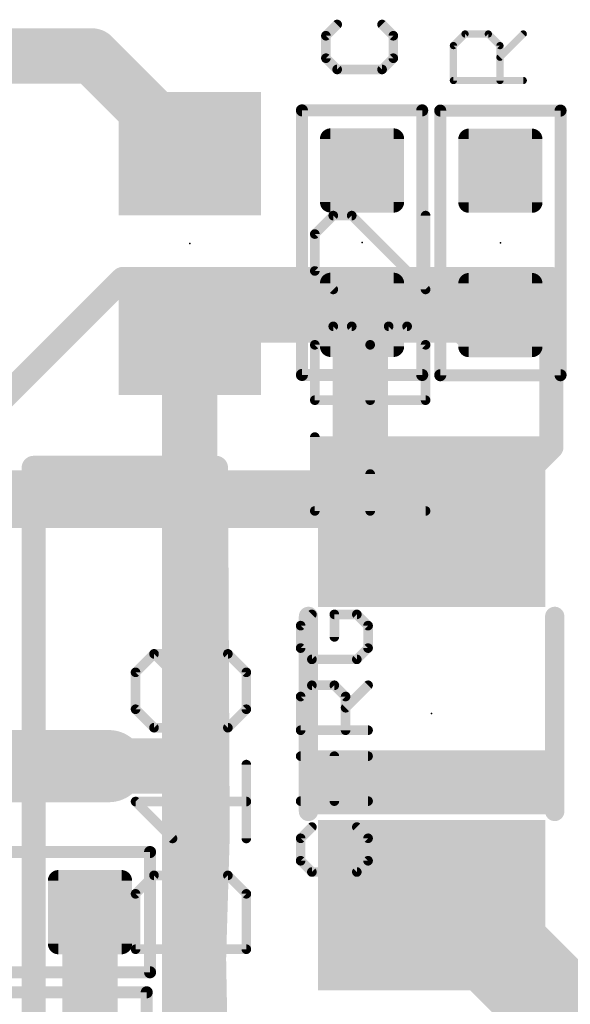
# Model space of a CAD drawing. Extents: x -10 to 150, y -20 to 180.
# Tile 61 of 70: x 26 to 32, y 151 to 161. Entities that reach past the tile are written whole.
import ezdxf

# ---------------------------------------------------------------- set-up
doc = ezdxf.new("R2010")
doc.units = 0
for name, color, linetype in [('1', 12, 'CONTINUOUS'), ('16', 132, 'CONTINUOUS'), ('18', 110, 'CONTINUOUS'), ('21', 253, 'CONTINUOUS'), ('23', 53, 'CONTINUOUS'), ('25', 253, 'CONTINUOUS')]:
    doc.layers.add(name, color=color, linetype=linetype)

# ---------------------------------------------------------------- blocks, each defined once
blk = doc.blocks.new('RECT142240X142240R25')
at = {"const_width": 0.1111}
blk.add_lwpolyline([(0.3889, -0.3334), (0.3889, 0.3334, 0.4142), (0.3334, 0.3889), (-0.3334, 0.3889, 0.4142), (-0.3889, 0.3334), (-0.3889, -0.3334, 0.4142), (-0.3334, -0.3889), (0.3334, -0.3889, 0.4142)], format="xyb", close=True, dxfattribs=at)
blk.add_solid([(-0.3588, -0.3588), (0.3588, -0.3588), (-0.3588, 0.3588), (0.3588, 0.3588)])
blk = doc.blocks.new('RECT')
blk.add_solid([(-0.5, -0.5), (0.5, -0.5), (-0.5, 0.5), (0.5, 0.5)])
blk = doc.blocks.new('ROUNDV')
at = {"const_width": 0.5}
blk.add_lwpolyline([(0, -0.25, 1), (0, 0.25, 1), (0, -0.25)], format="xyb", dxfattribs=at)

msp = doc.modelspace()

# ---------------------------------------------------------------- linework, layer by layer
at = {"layer": '1'}
for points, const_width in [([(27.0333, 160.9649), (19.3243, 160.9649)], 0.5842), ([(28.0645, 159.9337), (27.0333, 160.9649)], 0.5842), ([(25.6946, 156.9491), (27.3558, 158.6103)], 0.254), ([(27.3558, 158.6103), (31.8821, 158.6103)], 0.254), ([(31.8821, 158.6103), (31.8821, 156.8348)], 0.254), ([(28.0645, 158.0337), (28.2601, 158.2293)], 0.5842), ([(28.2601, 158.2293), (29.8856, 158.2293)], 0.5842), ([(29.8856, 158.2293), (29.8659, 158.2096)], 0.5842), ([(29.8659, 158.2096), (29.8659, 156.2862)], 0.5842), ([(29.8831, 158.2318), (29.8856, 158.2293)], 0.5842), ([(29.8856, 158.2293), (31.3436, 158.2293)], 0.5842), ([(31.1048, 158.1226), (31.1734, 158.1912)], 0.5842), ([(31.1734, 158.1912), (31.3258, 158.1912)], 0.5842), ([(31.3436, 158.2293), (31.2369, 158.1226)], 0.5842), ([(31.2369, 158.1226), (31.1048, 158.1226)], 0.5842), ([(28.0645, 153.6497), (28.0645, 158.0337)], 0.5842), ([(31.8821, 156.8348), (31.3944, 156.3472)], 0.254), ([(26.416, 148.4122), (26.416, 156.6164)], 0.254), ([(26.416, 156.6164), (28.3413, 156.6164)], 0.254), ([(28.3413, 156.6164), (28.3591, 152.7302)], 0.254), ([(25.0444, 156.2862), (29.8659, 156.2862)], 0.6096), ([(31.3944, 156.3472), (25.7556, 156.3472)], 0.254), ([(29.8659, 156.21), (29.8659, 156.2862)], 0.4064), ([(30.0533, 156.21), (29.8659, 156.21)], 0.4064), ([(30.0533, 156.0481), (30.0533, 156.21)], 0.4064), ([(30.6172, 156.0481), (30.0533, 156.0481)], 0.4064), ([(28.0645, 150.3807), (28.0645, 153.6497)], 0.5842), ([(27.211, 153.4668), (27.8816, 153.4668)], 0.5842), ([(28.3591, 152.7302), (28.321, 151.4323)], 0.254), ([(30.5867, 151.8361), (30.2819, 151.8361)], 1.016), ([(31.0058, 151.8361), (30.5867, 151.8361)], 1.016), ([(31.0363, 151.8361), (31.0058, 151.8361)], 1.016), ([(31.1963, 151.6456), (31.0058, 151.8361)], 1.016), ([(32.7965, 150.0759), (31.0363, 151.8361)], 1.016), ([(27.0104, 150.4798), (27.0104, 151.925)], 0.5842), ([(30.6172, 151.9981), (30.5867, 151.9981)], 0.4064), ([(30.5867, 151.9981), (30.5867, 151.8361)], 0.4064), ([(30.4565, 151.6456), (31.1963, 151.6456)], 1.016), ([(31.1963, 151.6456), (33.4975, 149.3444)], 1.016), ([(28.321, 151.4323), (28.3464, 150.0632)], 0.254)]:
    msp.add_lwpolyline(points, dxfattribs=dict(at, const_width=const_width))
for points, const_width in [([(27.1365, 161.0682, 1), (26.93, 160.8616)], 0.2921), ([(27.0333, 160.8188, 1), (27.0333, 161.1109)], 0.2921), ([(27.9612, 159.8304, 1), (28.1677, 160.037)], 0.2921), ([(27.3558, 158.6738, 1), (27.3558, 158.5468)], 0.127), ([(27.4007, 158.5654, 1), (27.3109, 158.6552)], 0.127), ([(31.9456, 158.6103, 1), (31.8186, 158.6103)], 0.127), ([(31.8821, 158.5468, 1), (31.8821, 158.6738)], 0.127), ([(28.2601, 158.3753, 1), (28.2601, 158.0832)], 0.2921), ([(28.3634, 158.126, 1), (28.1568, 158.3326)], 0.2921), ([(30.012, 158.2096, 1), (29.7199, 158.2096)], 0.2921), ([(29.7627, 158.3129, 1), (29.9692, 158.1063)], 0.2921), ([(29.9864, 158.3351, 1), (29.7798, 158.1286)], 0.2921), ([(29.8856, 158.3753, 1), (29.8856, 158.0832)], 0.2921), ([(29.9889, 158.126, 1), (29.7824, 158.3326)], 0.2921), ([(29.7824, 158.126, 1), (29.9889, 158.3326)], 0.2921), ([(29.8856, 158.0832, 1), (29.8856, 158.3753)], 0.2921), ([(31.1734, 158.3373, 1), (31.1734, 158.0452)], 0.2921), ([(31.2767, 158.0879, 1), (31.0701, 158.2945)], 0.2921), ([(31.4469, 158.126, 1), (31.2403, 158.3326)], 0.2921), ([(31.3258, 158.0452, 1), (31.3258, 158.3373)], 0.2921), ([(31.3436, 158.0832, 1), (31.3436, 158.3753)], 0.2921), ([(31.1048, 158.2687, 1), (31.1048, 157.9766)], 0.2921), ([(31.0016, 158.2259, 1), (31.2081, 158.0193)], 0.2921), ([(31.1336, 158.2259, 1), (31.3402, 158.0193)], 0.2921), ([(31.2369, 157.9766, 1), (31.2369, 158.2687)], 0.2921), ([(28.2105, 158.0337, 1), (27.9184, 158.0337)], 0.2921), ([(27.9612, 158.137, 1), (28.1677, 157.9304)], 0.2921), ([(31.8186, 156.8348, 1), (31.9456, 156.8348)], 0.127), ([(31.927, 156.7899, 1), (31.8372, 156.8797)], 0.127), ([(26.4795, 156.6164, 1), (26.3525, 156.6164)], 0.127), ([(26.416, 156.6799, 1), (26.416, 156.5529)], 0.127), ([(28.4048, 156.6167, 1), (28.2778, 156.6161)], 0.127), ([(28.3413, 156.5529, 1), (28.3413, 156.6799)], 0.127), ([(29.8659, 156.1338, 1), (29.8659, 156.4386)], 0.3048), ([(29.9675, 156.2862, 1), (29.7643, 156.2862)], 0.2032), ([(31.3944, 156.2837, 1), (31.3944, 156.4107)], 0.127), ([(29.7199, 156.2862, 1), (30.012, 156.2862)], 0.2921), ([(29.8659, 156.3116, 1), (29.8659, 156.1084)], 0.2032), ([(30.1549, 156.21, 1), (29.9517, 156.21)], 0.2032), ([(30.0533, 156.1084, 1), (30.0533, 156.3116)], 0.2032), ([(31.3495, 156.3921, 1), (31.4393, 156.3023)], 0.127), ([(29.7643, 156.21, 1), (29.9675, 156.21)], 0.2032), ([(30.0533, 156.1497, 1), (30.0533, 155.9465)], 0.2032), ([(30.6172, 155.9465, 1), (30.6172, 156.1497)], 0.2032), ([(29.9517, 156.0481, 1), (30.1549, 156.0481)], 0.2032), ([(27.8816, 153.4668, 0.4142), (28.0645, 153.6497)], 0.5842), ([(28.2105, 153.6497, 1), (27.9184, 153.6497)], 0.2921), ([(28.2105, 153.6497, 1), (27.9184, 153.6497)], 0.2921), ([(27.211, 153.6129, 1), (27.211, 153.3208)], 0.2921), ([(27.8816, 153.6129, 1), (27.8816, 153.3208)], 0.2921), ([(27.8816, 153.3208, 1), (27.8816, 153.6129)], 0.2921), ([(27.9184, 153.6497, 1), (28.2105, 153.6497)], 0.2921), ([(28.4226, 152.7283, 1), (28.2956, 152.7321)], 0.127), ([(28.2956, 152.7299, 1), (28.4226, 152.7305)], 0.127), ([(30.2819, 152.0901, 1), (30.2819, 151.5821)], 0.508), ([(30.5867, 152.0901, 1), (30.5867, 151.5821)], 0.508), ([(30.5867, 151.5821, 1), (30.5867, 152.0901)], 0.508), ([(31.0058, 152.0901, 1), (31.0058, 151.5821)], 0.508), ([(31.1854, 152.0157, 1), (30.8262, 151.6565)], 0.508), ([(31.2159, 152.0157, 1), (30.8567, 151.6565)], 0.508), ([(31.0058, 151.5821, 1), (31.0058, 152.0901)], 0.508), ([(31.0363, 151.5821, 1), (31.0363, 152.0901)], 0.508), ([(27.1564, 151.925, 1), (26.8643, 151.925)], 0.2921), ([(30.5867, 152.0997, 1), (30.5867, 151.8965)], 0.2032), ([(30.6883, 151.9981, 1), (30.4851, 151.9981)], 0.2032), ([(30.6172, 151.8965, 1), (30.6172, 152.0997)], 0.2032), ([(30.4565, 151.8996, 1), (30.4565, 151.3916)], 0.508), ([(31.3759, 151.8252, 1), (31.0167, 151.466)], 0.508), ([(31.1963, 151.3916, 1), (31.1963, 151.8996)], 0.508), ([(31.0167, 151.466, 1), (31.3759, 151.8252)], 0.508), ([(30.4851, 151.8361, 1), (30.6883, 151.8361)], 0.2032), ([(28.3845, 151.4334, 1), (28.2575, 151.4311)], 0.127), ([(28.2575, 151.4341, 1), (28.3845, 151.4304)], 0.127)]:
    msp.add_lwpolyline(points, format="xyb", dxfattribs=dict(at, const_width=const_width))
at = {"layer": '16', "const_width": 0.762}
msp.add_lwpolyline([(24.7269, 153.4668), (27.211, 153.4668)], dxfattribs=at)
at = {"layer": '16', "const_width": 0.381}
msp.add_lwpolyline([(27.211, 153.2763, 1), (27.211, 153.6573)], format="xyb", dxfattribs=at)
at = {"layer": '21'}
for points, const_width in [([(29.2481, 157.5968), (29.2481, 160.3908)], 0.127), ([(29.2481, 160.3908), (30.5181, 160.3908)], 0.127), ([(30.5181, 160.3908), (30.5181, 157.5968)], 0.127), ([(30.7086, 157.5943), (30.7086, 160.3883)], 0.127), ([(30.7086, 160.3883), (31.9786, 160.3883)], 0.127), ([(31.9786, 160.3883), (31.9786, 157.5943)], 0.127), ([(30.5181, 157.5968), (29.2481, 157.5968)], 0.127), ([(31.9786, 157.5943), (30.7086, 157.5943)], 0.127), ([(29.3534, 155.069), (29.2348, 154.9504)], 0.1016), ([(29.3172, 152.9881), (29.3172, 155.0481)], 0.2032), ([(29.828, 155.069), (29.5907, 155.069)], 0.1016), ([(29.5907, 155.069), (29.5907, 154.8317)], 0.1016), ([(29.9466, 154.9504), (29.828, 155.069)], 0.1016), ([(31.9172, 155.0481), (31.9172, 152.9881)], 0.2032), ([(29.2348, 154.9504), (29.2348, 154.7131)], 0.1016), ([(29.9466, 154.7131), (29.9466, 154.9504)], 0.1016), ([(29.2348, 154.7131), (29.3534, 154.5944)], 0.1016), ([(29.828, 154.5944), (29.9466, 154.7131)], 0.1016), ([(29.3534, 154.5944), (29.828, 154.5944)], 0.1016), ([(29.2348, 154.2019), (29.3534, 154.3206)], 0.1016), ([(29.3534, 154.3206), (29.5907, 154.3206)], 0.1016), ([(29.5907, 154.3206), (29.7093, 154.2019)], 0.1016), ([(29.7093, 154.0833), (29.9466, 154.3206)], 0.1016), ([(29.2348, 153.846), (29.2348, 154.2019)], 0.1016), ([(29.7093, 154.2019), (29.7093, 153.846)], 0.1016), ([(29.9466, 153.846), (29.2348, 153.846)], 0.1016), ([(29.2348, 153.5722), (29.9466, 153.5722)], 0.1016), ([(29.5907, 153.0976), (29.5907, 153.5722)], 0.1016), ([(29.9466, 153.0976), (29.2348, 153.0976)], 0.1016), ([(29.3534, 152.8237), (29.2348, 152.7051)], 0.1016), ([(29.9466, 152.7051), (29.828, 152.8237)], 0.1016), ([(29.2348, 152.7051), (29.2348, 152.4678)], 0.1016), ([(29.9466, 152.4678), (29.9466, 152.7051)], 0.1016), ([(24.8514, 152.56), (27.6454, 152.56)], 0.127), ([(27.6454, 152.56), (27.6454, 151.29)], 0.127), ([(29.2348, 152.4678), (29.3534, 152.3492)], 0.1016), ([(29.828, 152.3492), (29.9466, 152.4678)], 0.1016), ([(29.3534, 152.3492), (29.828, 152.3492)], 0.1016), ([(27.6454, 151.29), (24.8514, 151.29)], 0.127), ([(24.8158, 151.0792), (27.6098, 151.0792)], 0.127), ([(27.6098, 151.0792), (27.6098, 149.8092)], 0.127)]:
    msp.add_lwpolyline(points, dxfattribs=dict(at, const_width=const_width))
for points, const_width in [([(29.2481, 160.4226, 1), (29.2481, 160.3591)], 0.0635), ([(29.2799, 160.3908, 1), (29.2164, 160.3908)], 0.0635), ([(30.5499, 160.3908, 1), (30.4864, 160.3908)], 0.0635), ([(30.5181, 160.3591, 1), (30.5181, 160.4226)], 0.0635), ([(30.7404, 160.3883, 1), (30.6769, 160.3883)], 0.0635), ([(30.7086, 160.4201, 1), (30.7086, 160.3566)], 0.0635), ([(32.0104, 160.3883, 1), (31.9469, 160.3883)], 0.0635), ([(31.9786, 160.3566, 1), (31.9786, 160.4201)], 0.0635), ([(29.2481, 157.6286, 1), (29.2481, 157.5651)], 0.0635), ([(29.2164, 157.5968, 1), (29.2799, 157.5968)], 0.0635), ([(30.4864, 157.5968, 1), (30.5499, 157.5968)], 0.0635), ([(30.5181, 157.5651, 1), (30.5181, 157.6286)], 0.0635), ([(30.6769, 157.5943, 1), (30.7404, 157.5943)], 0.0635), ([(30.7086, 157.626, 1), (30.7086, 157.5626)], 0.0635), ([(31.9469, 157.5943, 1), (32.0104, 157.5943)], 0.0635), ([(31.9786, 157.5626, 1), (31.9786, 157.626)], 0.0635), ([(29.368, 155.0481, 1), (29.2664, 155.0481)], 0.1016), ([(29.3714, 155.051, 1), (29.3355, 155.0869)], 0.0508), ([(29.5907, 155.0944, 1), (29.5907, 155.0436)], 0.0508), ([(29.6161, 155.069, 1), (29.5653, 155.069)], 0.0508), ([(29.8459, 155.0869, 1), (29.81, 155.051)], 0.0508), ([(29.828, 155.0436, 1), (29.828, 155.0944)], 0.0508), ([(31.968, 155.0481, 1), (31.8664, 155.0481)], 0.1016), ([(29.2602, 154.9504, 1), (29.2094, 154.9504)], 0.0508), ([(29.2168, 154.9683, 1), (29.2528, 154.9324)], 0.0508), ([(29.972, 154.9504, 1), (29.9212, 154.9504)], 0.0508), ([(29.9286, 154.9324, 1), (29.9646, 154.9683)], 0.0508), ([(29.5653, 154.8317, 1), (29.6161, 154.8317)], 0.0508), ([(29.2528, 154.731, 1), (29.2168, 154.6951)], 0.0508), ([(29.2094, 154.7131, 1), (29.2602, 154.7131)], 0.0508), ([(29.9212, 154.7131, 1), (29.972, 154.7131)], 0.0508), ([(29.9646, 154.6951, 1), (29.9286, 154.731)], 0.0508), ([(29.3534, 154.6198, 1), (29.3534, 154.569)], 0.0508), ([(29.3355, 154.5765, 1), (29.3714, 154.6124)], 0.0508), ([(29.81, 154.6124, 1), (29.8459, 154.5765)], 0.0508), ([(29.828, 154.569, 1), (29.828, 154.6198)], 0.0508), ([(29.3534, 154.346, 1), (29.3534, 154.2952)], 0.0508), ([(29.3714, 154.3026, 1), (29.3355, 154.3385)], 0.0508), ([(29.6087, 154.3385, 1), (29.5727, 154.3026)], 0.0508), ([(29.5907, 154.2952, 1), (29.5907, 154.346)], 0.0508), ([(29.9646, 154.3026, 1), (29.9286, 154.3385)], 0.0508), ([(29.2602, 154.2019, 1), (29.2094, 154.2019)], 0.0508), ([(29.2168, 154.2199, 1), (29.2528, 154.184)], 0.0508), ([(29.7347, 154.2019, 1), (29.6839, 154.2019)], 0.0508), ([(29.6914, 154.184, 1), (29.7273, 154.2199)], 0.0508), ([(29.6914, 154.1013, 1), (29.7273, 154.0653)], 0.0508), ([(29.2348, 153.8714, 1), (29.2348, 153.8206)], 0.0508), ([(29.2094, 153.846, 1), (29.2602, 153.846)], 0.0508), ([(29.6839, 153.846, 1), (29.7347, 153.846)], 0.0508), ([(29.9466, 153.8206, 1), (29.9466, 153.8714)], 0.0508), ([(29.2348, 153.5976, 1), (29.2348, 153.5468)], 0.0508), ([(29.6161, 153.5722, 1), (29.5653, 153.5722)], 0.0508), ([(29.9466, 153.5468, 1), (29.9466, 153.5976)], 0.0508), ([(29.2348, 153.123, 1), (29.2348, 153.0722)], 0.0508), ([(29.9466, 153.0722, 1), (29.9466, 153.123)], 0.0508), ([(29.2664, 152.9881, 1), (29.368, 152.9881)], 0.1016), ([(29.5653, 153.0976, 1), (29.6161, 153.0976)], 0.0508), ([(31.8664, 152.9881, 1), (31.968, 152.9881)], 0.1016), ([(29.3714, 152.8058, 1), (29.3355, 152.8417)], 0.0508), ([(29.8459, 152.8417, 1), (29.81, 152.8058)], 0.0508), ([(29.2168, 152.7231, 1), (29.2528, 152.6871)], 0.0508), ([(29.2602, 152.7051, 1), (29.2094, 152.7051)], 0.0508), ([(29.972, 152.7051, 1), (29.9212, 152.7051)], 0.0508), ([(29.9286, 152.6871, 1), (29.9646, 152.7231)], 0.0508), ([(27.6771, 152.56, 1), (27.6136, 152.56)], 0.0635), ([(27.6454, 152.5283, 1), (27.6454, 152.5918)], 0.0635), ([(29.2528, 152.4858, 1), (29.2168, 152.4499)], 0.0508), ([(29.9646, 152.4499, 1), (29.9286, 152.4858)], 0.0508), ([(29.2094, 152.4678, 1), (29.2602, 152.4678)], 0.0508), ([(29.9212, 152.4678, 1), (29.972, 152.4678)], 0.0508), ([(29.3534, 152.3746, 1), (29.3534, 152.3238)], 0.0508), ([(29.3355, 152.3312, 1), (29.3714, 152.3672)], 0.0508), ([(29.81, 152.3672, 1), (29.8459, 152.3312)], 0.0508), ([(29.828, 152.3238, 1), (29.828, 152.3746)], 0.0508), ([(27.6136, 151.29, 1), (27.6771, 151.29)], 0.0635), ([(27.6454, 151.2583, 1), (27.6454, 151.3218)], 0.0635), ([(27.6415, 151.0792, 1), (27.5781, 151.0792)], 0.0635), ([(27.6098, 151.0475, 1), (27.6098, 151.111)], 0.0635)]:
    msp.add_lwpolyline(points, format="xyb", dxfattribs=dict(at, const_width=const_width))
at = {"layer": '23'}
for p in [(28.0645, 158.9837), (29.8831, 158.9938), (31.3436, 158.9913), (30.6172, 154.0231)]:
    msp.add_point(p, dxfattribs=at)
at = {"layer": '25'}
for points, const_width in [([(29.6201, 161.2972), (29.5015, 161.1785)], 0.1016), ([(30.2133, 161.1785), (30.0947, 161.2972)], 0.1016), ([(29.5015, 161.1785), (29.5015, 160.9413)], 0.1016), ([(30.2133, 160.9413), (30.2133, 161.1785)], 0.1016), ([(30.8477, 161.0744), (30.9705, 161.1973)], 0.0762), ([(30.9705, 161.1973), (31.2163, 161.1973)], 0.0762), ([(31.2163, 161.1973), (31.3392, 161.0744)], 0.0762), ([(31.3392, 160.9515), (31.5849, 161.1973)], 0.0762), ([(30.8477, 160.7058), (30.8477, 161.0744)], 0.0762), ([(31.3392, 161.0744), (31.3392, 160.7058)], 0.0762), ([(29.5015, 160.9413), (29.6201, 160.8226)], 0.1016), ([(30.0947, 160.8226), (30.2133, 160.9413)], 0.1016), ([(29.6201, 160.8226), (30.0947, 160.8226)], 0.1016), ([(31.5849, 160.7058), (30.8477, 160.7058)], 0.0762), ([(29.5792, 159.2797), (29.3843, 159.0848)], 0.1016), ([(29.7741, 159.2797), (29.5792, 159.2797)], 0.1016), ([(30.5537, 158.5001), (29.7741, 159.2797)], 0.1016), ([(30.5537, 159.2797), (30.5537, 158.5001)], 0.1016), ([(29.3843, 159.0848), (29.3843, 158.695)], 0.1016), ([(29.3843, 158.695), (29.5792, 158.5001)], 0.1016), ([(29.3843, 157.9154), (29.5792, 158.1103)], 0.1016), ([(29.5792, 158.1103), (29.7741, 158.1103)], 0.1016), ([(29.7741, 158.1103), (29.969, 157.9154)], 0.1016), ([(29.969, 157.9154), (30.1639, 158.1103)], 0.1016), ([(30.1639, 158.1103), (30.3588, 158.1103)], 0.1016), ([(30.3588, 158.1103), (30.5537, 157.9154)], 0.1016), ([(29.3843, 157.3307), (29.3843, 157.9154)], 0.1016), ([(29.969, 157.3307), (29.969, 157.9154)], 0.1016), ([(30.5537, 157.9154), (30.5537, 157.3307)], 0.1016), ([(30.5537, 157.3307), (29.3843, 157.3307)], 0.1016), ([(29.3843, 156.1613), (29.3843, 156.9409)], 0.1016), ([(29.969, 156.1613), (29.969, 156.5511)], 0.1016), ([(30.5537, 156.1613), (29.3843, 156.1613)], 0.1016), ([(27.492, 154.4574), (27.6869, 154.6523)], 0.1016), ([(27.6869, 154.6523), (28.4665, 154.6523)], 0.1016), ([(28.4665, 153.8727), (27.6869, 154.6523)], 0.1016), ([(28.4665, 154.6523), (28.6614, 154.4574)], 0.1016), ([(27.492, 154.0676), (27.492, 154.4574)], 0.1016), ([(28.6614, 154.4574), (28.6614, 154.0676)], 0.1016), ([(27.6869, 153.8727), (27.492, 154.0676)], 0.1016), ([(28.6614, 154.0676), (28.4665, 153.8727)], 0.1016), ([(28.4665, 153.8727), (27.6869, 153.8727)], 0.1016), ([(28.6614, 152.7033), (28.6614, 153.4829)], 0.1016), ([(27.8818, 152.7033), (27.492, 153.0931)], 0.1016), ([(27.492, 153.0931), (28.6614, 153.0931)], 0.1016), ([(27.6869, 152.3135), (27.492, 152.1186)], 0.1016), ([(28.4665, 152.3135), (27.6869, 152.3135)], 0.1016), ([(28.6614, 152.1186), (28.4665, 152.3135)], 0.1016), ([(27.492, 152.1186), (27.492, 151.5339)], 0.1016), ([(28.6614, 151.5339), (28.6614, 152.1186)], 0.1016), ([(27.492, 151.5339), (28.6614, 151.5339)], 0.1016)]:
    msp.add_lwpolyline(points, dxfattribs=dict(at, const_width=const_width))
for points, const_width in [([(29.6381, 161.2792, 1), (29.6022, 161.3151)], 0.0508), ([(30.1126, 161.3151, 1), (30.0767, 161.2792)], 0.0508), ([(29.5269, 161.1785, 1), (29.4761, 161.1785)], 0.0508), ([(29.4835, 161.1965, 1), (29.5195, 161.1606)], 0.0508), ([(30.2387, 161.1785, 1), (30.1879, 161.1785)], 0.0508), ([(30.1953, 161.1606, 1), (30.2313, 161.1965)], 0.0508), ([(30.9705, 161.2163, 1), (30.9705, 161.1782)], 0.0381), ([(30.984, 161.1838, 1), (30.9571, 161.2108)], 0.0381), ([(31.2298, 161.2108, 1), (31.2028, 161.1838)], 0.0381), ([(31.2163, 161.1782, 1), (31.2163, 161.2163)], 0.0381), ([(31.5984, 161.1838, 1), (31.5714, 161.2108)], 0.0381), ([(30.8342, 161.0879, 1), (30.8611, 161.0609)], 0.0381), ([(30.8667, 161.0744, 1), (30.8286, 161.0744)], 0.0381), ([(31.3582, 161.0744, 1), (31.3201, 161.0744)], 0.0381), ([(31.3257, 161.0609, 1), (31.3526, 161.0879)], 0.0381), ([(29.5195, 160.9592, 1), (29.4835, 160.9233)], 0.0508), ([(29.4761, 160.9413, 1), (29.5269, 160.9413)], 0.0508), ([(30.1879, 160.9413, 1), (30.2387, 160.9413)], 0.0508), ([(30.2313, 160.9233, 1), (30.1953, 160.9592)], 0.0508), ([(31.3257, 160.965, 1), (31.3526, 160.9381)], 0.0381), ([(29.6201, 160.848, 1), (29.6201, 160.7972)], 0.0508), ([(29.6022, 160.8047, 1), (29.6381, 160.8406)], 0.0508), ([(30.0767, 160.8406, 1), (30.1126, 160.8047)], 0.0508), ([(30.0947, 160.7972, 1), (30.0947, 160.848)], 0.0508), ([(30.8477, 160.7249, 1), (30.8477, 160.6868)], 0.0381), ([(30.8286, 160.7058, 1), (30.8667, 160.7058)], 0.0381), ([(31.3201, 160.7058, 1), (31.3582, 160.7058)], 0.0381), ([(31.5849, 160.6868, 1), (31.5849, 160.7249)], 0.0381), ([(29.5792, 159.3051, 1), (29.5792, 159.2543)], 0.0508), ([(29.5971, 159.2617, 1), (29.5612, 159.2976)], 0.0508), ([(29.792, 159.2976, 1), (29.7561, 159.2617)], 0.0508), ([(29.7741, 159.2543, 1), (29.7741, 159.3051)], 0.0508), ([(30.5791, 159.2797, 1), (30.5283, 159.2797)], 0.0508), ([(29.4097, 159.0848, 1), (29.3589, 159.0848)], 0.0508), ([(29.3663, 159.1027, 1), (29.4022, 159.0668)], 0.0508), ([(29.4022, 158.7129, 1), (29.3663, 158.677)], 0.0508), ([(29.3589, 158.695, 1), (29.4097, 158.695)], 0.0508), ([(29.5612, 158.4821, 1), (29.5971, 158.518)], 0.0508), ([(30.5357, 158.4821, 1), (30.5716, 158.518)], 0.0508), ([(30.5283, 158.5001, 1), (30.5791, 158.5001)], 0.0508), ([(29.5792, 158.1357, 1), (29.5792, 158.0849)], 0.0508), ([(29.5971, 158.0923, 1), (29.5612, 158.1282)], 0.0508), ([(29.792, 158.1282, 1), (29.7561, 158.0923)], 0.0508), ([(29.7741, 158.0849, 1), (29.7741, 158.1357)], 0.0508), ([(30.1639, 158.1357, 1), (30.1639, 158.0849)], 0.0508), ([(30.1818, 158.0923, 1), (30.1459, 158.1282)], 0.0508), ([(30.3767, 158.1282, 1), (30.3408, 158.0923)], 0.0508), ([(30.3588, 158.0849, 1), (30.3588, 158.1357)], 0.0508), ([(29.4097, 157.9154, 1), (29.3589, 157.9154)], 0.0508), ([(29.3663, 157.9333, 1), (29.4022, 157.8974)], 0.0508), ([(29.9944, 157.9154, 1), (29.9436, 157.9154)], 0.0508), ([(29.951, 157.9333, 1), (29.9869, 157.8974)], 0.0508), ([(29.951, 157.8974, 1), (29.9869, 157.9333)], 0.0508), ([(30.5791, 157.9154, 1), (30.5283, 157.9154)], 0.0508), ([(30.5357, 157.8974, 1), (30.5716, 157.9333)], 0.0508), ([(29.3843, 157.3561, 1), (29.3843, 157.3053)], 0.0508), ([(29.3589, 157.3307, 1), (29.4097, 157.3307)], 0.0508), ([(29.9436, 157.3307, 1), (29.9944, 157.3307)], 0.0508), ([(30.5283, 157.3307, 1), (30.5791, 157.3307)], 0.0508), ([(30.5537, 157.3053, 1), (30.5537, 157.3561)], 0.0508), ([(29.4097, 156.9409, 1), (29.3589, 156.9409)], 0.0508), ([(29.9944, 156.5511, 1), (29.9436, 156.5511)], 0.0508), ([(29.3843, 156.1867, 1), (29.3843, 156.1359)], 0.0508), ([(29.3589, 156.1613, 1), (29.4097, 156.1613)], 0.0508), ([(29.9436, 156.1613, 1), (29.9944, 156.1613)], 0.0508), ([(30.5537, 156.1359, 1), (30.5537, 156.1867)], 0.0508), ([(27.6869, 154.6776, 1), (27.6869, 154.6269)], 0.0508), ([(27.7048, 154.6702, 1), (27.6689, 154.6343)], 0.0508), ([(27.7048, 154.6343, 1), (27.6689, 154.6702)], 0.0508), ([(28.4844, 154.6702, 1), (28.4485, 154.6343)], 0.0508), ([(28.4665, 154.6269, 1), (28.4665, 154.6776)], 0.0508), ([(27.5174, 154.4574, 1), (27.4666, 154.4574)], 0.0508), ([(27.474, 154.4753, 1), (27.5099, 154.4394)], 0.0508), ([(28.6868, 154.4574, 1), (28.636, 154.4574)], 0.0508), ([(28.6434, 154.4394, 1), (28.6793, 154.4753)], 0.0508), ([(27.5099, 154.0855, 1), (27.474, 154.0496)], 0.0508), ([(27.4666, 154.0676, 1), (27.5174, 154.0676)], 0.0508), ([(28.636, 154.0676, 1), (28.6868, 154.0676)], 0.0508), ([(28.6793, 154.0496, 1), (28.6434, 154.0855)], 0.0508), ([(27.6869, 153.8981, 1), (27.6869, 153.8473)], 0.0508), ([(27.6689, 153.8547, 1), (27.7048, 153.8906)], 0.0508), ([(28.4485, 153.8906, 1), (28.4844, 153.8547)], 0.0508), ([(28.4485, 153.8547, 1), (28.4844, 153.8906)], 0.0508), ([(28.4665, 153.8473, 1), (28.4665, 153.8981)], 0.0508), ([(28.6868, 153.4829, 1), (28.636, 153.4829)], 0.0508), ([(27.492, 153.1185, 1), (27.492, 153.0677)], 0.0508), ([(27.5099, 153.111, 1), (27.474, 153.0751)], 0.0508), ([(28.6614, 153.0677, 1), (28.6614, 153.1185)], 0.0508), ([(27.8638, 152.6853, 1), (27.8997, 152.7212)], 0.0508), ([(28.636, 152.7033, 1), (28.6868, 152.7033)], 0.0508), ([(27.6869, 152.3389, 1), (27.6869, 152.2881)], 0.0508), ([(27.7048, 152.2955, 1), (27.6689, 152.3314)], 0.0508), ([(28.4844, 152.3314, 1), (28.4485, 152.2955)], 0.0508), ([(28.4665, 152.2881, 1), (28.4665, 152.3389)], 0.0508), ([(27.5174, 152.1186, 1), (27.4666, 152.1186)], 0.0508), ([(27.474, 152.1365, 1), (27.5099, 152.1006)], 0.0508), ([(28.6868, 152.1186, 1), (28.636, 152.1186)], 0.0508), ([(28.6434, 152.1006, 1), (28.6793, 152.1365)], 0.0508), ([(27.492, 151.5593, 1), (27.492, 151.5085)], 0.0508), ([(28.6614, 151.5085, 1), (28.6614, 151.5593)], 0.0508), ([(27.4666, 151.5339, 1), (27.5174, 151.5339)], 0.0508), ([(28.636, 151.5339, 1), (28.6868, 151.5339)], 0.0508)]:
    msp.add_lwpolyline(points, format="xyb", dxfattribs=dict(at, const_width=const_width))

# ---------------------------------------------------------------- block references
at = {"layer": '1'}
for p, xscale, yscale, rotation in [((28.0645, 159.9337), 1.3, 1.5, 270), ((28.0645, 158.0337), 1.3, 1.5, 270), ((30.6172, 156.0481), 1.8, 2.4, 270), ((30.6172, 151.9981), 1.8, 2.4, 90)]:
    msp.add_blockref('RECT', p, dxfattribs=dict(at, xscale=xscale, yscale=yscale, rotation=rotation))
for p, rotation in [((29.8831, 159.7558), 90), ((31.3436, 159.7533), 90), ((29.8831, 158.2318), 90), ((31.3436, 158.2293), 90), ((27.0104, 151.925), 180)]:
    msp.add_blockref('RECT142240X142240R25', p, dxfattribs=dict(at, rotation=rotation))
at = {"layer": '18', "xscale": 0.4572, "yscale": 0.4572}
msp.add_blockref('ROUNDV', (27.211, 153.4668), dxfattribs=at)
msp.add_blockref('ROUNDV', (27.211, 153.4668), dxfattribs=at)
at = {"layer": '21', "xscale": 0.675, "yscale": 2.45, "rotation": 90}
msp.add_blockref('RECT', (30.6172, 153.2956), dxfattribs=at)

doc.saveas('drawing.dxf')
